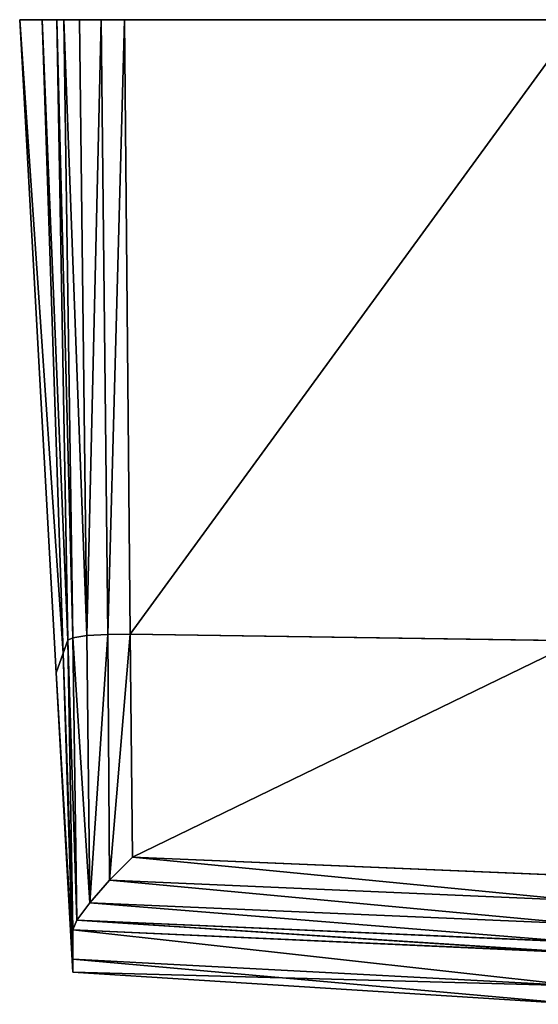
# Model space of a CAD drawing. Extents: x 0 to 29.7, y 0 to 26.4.
# Tile 1 of 37: x 1.9 to 2.8, y 0.3 to 2.1. Entities that reach past the tile are written whole.
import ezdxf

# ---------------------------------------------------------------- set-up
doc = ezdxf.new("R2010")
doc.units = 0
doc.header["$MEASUREMENT"] = 0
doc.layers.get('0').update_dxf_attribs({"color": 13, "linetype": 'CONTINUOUS'})
doc.layers.add('BOSCH_HBL8453UC_HANDLE_-_B', color=252, linetype='CONTINUOUS')

# ---------------------------------------------------------------- blocks, each defined once
blk = doc.blocks.new('BOSCH_HBL8453UC_TRADECAD_D')
at = {"layer": 'BOSCH_HBL8453UC_HANDLE_-_B', "color": 0}
for p, q in [((1.9613, 0.8868, 21.7063), (1.8945, 2.0836, 21.7063)), ((1.8945, 2.0836, 21.7063), (1.9355, 2.0836, 22.0303)), ((1.9613, 0.8868, 21.7063), (1.8945, 2.0836, 21.7063)), ((1.9355, 2.0836, 21.3827), (1.8945, 2.0836, 21.7063)), ((1.9742, 0.9228, 22.0248), (1.9355, 2.0836, 22.0303)), ((1.9355, 2.0836, 22.0303), (1.9626, 2.0836, 22.2451)), ((1.9355, 2.0836, 21.3827), (1.9742, 0.9228, 21.3876)), ((1.9626, 2.0836, 21.1682), (1.9355, 2.0836, 21.3827)), ((1.9742, 0.9228, 22.0248), (1.9355, 2.0836, 22.0303)), ((1.9355, 2.0836, 21.3827), (1.9742, 0.9228, 21.3876)), ((1.9754, 2.0836, 21.1268), (1.9626, 2.0836, 21.1682)), ((1.9826, 0.9465, 21.1782), (1.9626, 2.0836, 21.1682)), ((1.9626, 2.0836, 22.2451), (1.9826, 0.9465, 22.2341)), ((1.9626, 2.0836, 22.2451), (1.9754, 2.0836, 22.2865)), ((1.9626, 2.0836, 22.2451), (1.9826, 0.9465, 22.2341)), ((1.9826, 0.9465, 21.1782), (1.9626, 2.0836, 21.1682)), ((1.9919, 0.951, 21.1376), (1.9754, 2.0836, 21.1268)), ((1.9919, 0.951, 22.2747), (1.9754, 2.0836, 22.2865)), ((1.9754, 2.0836, 22.2865), (2.0038, 2.0836, 22.3231)), ((1.9919, 0.951, 22.2747), (1.9754, 2.0836, 22.2865)), ((2.0038, 2.0836, 21.0902), (1.9754, 2.0836, 21.1268)), ((1.9919, 0.951, 21.1376), (1.9754, 2.0836, 21.1268)), ((2.0177, 0.9548, 22.3116), (2.0038, 2.0836, 22.3231)), ((2.0038, 2.0836, 22.3231), (2.0437, 2.0836, 22.3468)), ((2.0177, 0.9548, 22.3116), (2.0038, 2.0836, 22.3231)), ((2.0177, 0.9548, 21.1007), (2.0038, 2.0836, 21.0902)), ((2.0437, 2.0836, 21.0666), (2.0038, 2.0836, 21.0902)), ((2.0177, 0.9548, 21.1007), (2.0038, 2.0836, 21.0902)), ((2.0558, 0.957, 22.3357), (2.0437, 2.0836, 22.3468)), ((2.0437, 2.0836, 22.3468), (2.0864, 2.0836, 22.3543)), ((2.0558, 0.957, 22.3357), (2.0437, 2.0836, 22.3468)), ((2.0558, 0.957, 21.0766), (2.0437, 2.0836, 21.0666)), ((2.0864, 2.0836, 21.059), (2.0437, 2.0836, 21.0666)), ((2.0558, 0.957, 21.0766), (2.0437, 2.0836, 21.0666)), ((2.097, 0.9573, 22.3434), (2.0864, 2.0836, 22.3543)), ((2.0864, 2.0836, 22.3543), (2.9177, 2.0836, 22.3543)), ((2.9177, 2.0836, 21.059), (2.0864, 2.0836, 21.059)), ((2.0864, 2.0836, 21.059), (2.097, 0.9573, 21.0689)), ((2.097, 0.9573, 22.3434), (2.0864, 2.0836, 22.3543)), ((2.0864, 2.0836, 21.059), (2.097, 0.9573, 21.0689)), ((2.0177, 0.9548, 22.3116), (2.0558, 0.957, 22.3357)), ((2.0177, 0.9548, 22.3116), (2.0558, 0.957, 22.3357)), ((2.0177, 0.9548, 21.1007), (2.0558, 0.957, 21.0766)), ((2.0177, 0.9548, 21.1007), (2.0558, 0.957, 21.0766)), ((2.0558, 0.957, 22.3357), (2.097, 0.9573, 22.3434)), ((2.0558, 0.957, 22.3357), (2.097, 0.9573, 22.3434)), ((2.0558, 0.957, 21.0766), (2.097, 0.9573, 21.0689)), ((2.0558, 0.957, 21.0766), (2.097, 0.9573, 21.0689)), ((2.059, 0.5064, 22.3315), (2.0558, 0.957, 22.3357)), ((2.059, 0.5064, 22.3315), (2.0558, 0.957, 22.3357)), ((2.0591, 0.5064, 21.0803), (2.0558, 0.957, 21.0766)), ((2.0591, 0.5064, 21.0803), (2.0558, 0.957, 21.0766)), ((2.9177, 0.9455, 22.3434), (2.097, 0.9573, 22.3434)), ((2.097, 0.9573, 21.0689), (2.9177, 0.9455, 21.0689)), ((2.097, 0.9573, 21.0689), (2.1009, 0.5488, 21.0725)), ((2.097, 0.9573, 21.0689), (2.9177, 0.9455, 21.0689)), ((2.1009, 0.5488, 22.3393), (2.097, 0.9573, 22.3434)), ((2.9177, 0.9455, 22.3434), (2.097, 0.9573, 22.3434)), ((2.1009, 0.5488, 22.3393), (2.097, 0.9573, 22.3434)), ((2.097, 0.9573, 21.0689), (2.1009, 0.5488, 21.0725)), ((1.9742, 0.9228, 22.0248), (1.9826, 0.9465, 22.2341)), ((1.9742, 0.9228, 22.0248), (1.9826, 0.9465, 22.2341)), ((1.9742, 0.9228, 21.3876), (1.9826, 0.9465, 21.1782)), ((1.9742, 0.9228, 21.3876), (1.9826, 0.9465, 21.1782)), ((1.9826, 0.9465, 21.1782), (1.9919, 0.951, 21.1376)), ((1.9826, 0.9465, 21.1782), (1.9919, 0.951, 21.1376)), ((1.9826, 0.9465, 22.2341), (1.9919, 0.951, 22.2747)), ((1.9826, 0.9465, 22.2341), (1.9919, 0.951, 22.2747)), ((1.9919, 0.4154, 21.1819), (1.9826, 0.9465, 21.1782)), ((1.9826, 0.9465, 22.2341), (1.9919, 0.4154, 22.2299)), ((1.9826, 0.9465, 22.2341), (1.9919, 0.4154, 22.2299)), ((1.9919, 0.4154, 21.1819), (1.9826, 0.9465, 21.1782)), ((1.9919, 0.951, 22.2747), (2.0177, 0.9548, 22.3116)), ((1.9919, 0.951, 22.2747), (2.0177, 0.9548, 22.3116)), ((1.9919, 0.951, 21.1376), (2.0177, 0.9548, 21.1007)), ((1.9919, 0.951, 21.1376), (2.0177, 0.9548, 21.1007)), ((1.9994, 0.4334, 21.1402), (1.9919, 0.951, 21.1376)), ((1.9994, 0.4333, 22.2716), (1.9919, 0.951, 22.2747)), ((1.9994, 0.4333, 22.2716), (1.9919, 0.951, 22.2747)), ((1.9994, 0.4334, 21.1402), (1.9919, 0.951, 21.1376)), ((2.0227, 0.4653, 22.3079), (2.0177, 0.9548, 22.3116)), ((2.0227, 0.4653, 22.3079), (2.0177, 0.9548, 22.3116)), ((2.0227, 0.4653, 21.1039), (2.0177, 0.9548, 21.1007)), ((2.0227, 0.4653, 21.1039), (2.0177, 0.9548, 21.1007)), ((1.9613, 0.8868, 21.7063), (1.9742, 0.9228, 22.0248)), ((1.9613, 0.8868, 21.7063), (1.9742, 0.9228, 22.0248)), ((1.9613, 0.8868, 21.7063), (1.9742, 0.9228, 21.3876)), ((1.9613, 0.8868, 21.7063), (1.9742, 0.9228, 21.3876)), ((1.9919, 0.3619, 22.0223), (1.9742, 0.9228, 22.0248)), ((1.9742, 0.9228, 21.3876), (1.9919, 0.3619, 21.3899)), ((1.9919, 0.3619, 22.0223), (1.9742, 0.9228, 22.0248)), ((1.9742, 0.9228, 21.3876), (1.9919, 0.3619, 21.3899)), ((1.9919, 0.3383, 21.7063), (1.9613, 0.8868, 21.7063)), ((1.9919, 0.3383, 21.7063), (1.9613, 0.8868, 21.7063)), ((2.1009, 0.5488, 22.3393), (2.059, 0.5064, 22.3315)), ((2.1009, 0.5488, 22.3393), (2.059, 0.5064, 22.3315)), ((2.0591, 0.5064, 21.0803), (2.1009, 0.5488, 21.0725)), ((2.0591, 0.5064, 21.0803), (2.1009, 0.5488, 21.0725)), ((2.1009, 0.5488, 21.0725), (2.9177, 0.5145, 21.0726)), ((2.9177, 0.5145, 22.3393), (2.1009, 0.5488, 22.3393)), ((2.9177, 0.5145, 22.3393), (2.1009, 0.5488, 22.3393)), ((2.1009, 0.5488, 21.0725), (2.9177, 0.5145, 21.0726)), ((2.059, 0.5064, 22.3315), (2.0227, 0.4653, 22.3079)), ((2.0227, 0.4653, 21.1039), (2.0591, 0.5064, 21.0803)), ((2.0227, 0.4653, 21.1039), (2.0591, 0.5064, 21.0803)), ((2.059, 0.5064, 22.3315), (2.0227, 0.4653, 22.3079)), ((2.9177, 0.4692, 22.3318), (2.059, 0.5064, 22.3315)), ((2.9177, 0.4692, 22.3318), (2.059, 0.5064, 22.3315)), ((2.9177, 0.4692, 21.0801), (2.0591, 0.5064, 21.0803)), ((2.9177, 0.4692, 21.0801), (2.0591, 0.5064, 21.0803)), ((2.0227, 0.4653, 22.3079), (1.9994, 0.4333, 22.2716)), ((1.9994, 0.4334, 21.1402), (2.0227, 0.4653, 21.1039)), ((1.9994, 0.4334, 21.1402), (2.0227, 0.4653, 21.1039)), ((2.0227, 0.4653, 22.3079), (1.9994, 0.4333, 22.2716)), ((2.9177, 0.4265, 21.1025), (2.0227, 0.4653, 21.1039)), ((2.9177, 0.4265, 21.1025), (2.0227, 0.4653, 21.1039)), ((2.9177, 0.4265, 22.3093), (2.0227, 0.4653, 22.3079)), ((2.9177, 0.4265, 22.3093), (2.0227, 0.4653, 22.3079)), ((1.9919, 0.4154, 21.1819), (1.9994, 0.4334, 21.1402)), ((1.9919, 0.4154, 21.1819), (1.9994, 0.4334, 21.1402)), ((1.9994, 0.4333, 22.2716), (1.9919, 0.4154, 22.2299)), ((1.9994, 0.4333, 22.2716), (1.9919, 0.4154, 22.2299)), ((2.9177, 0.3933, 21.1376), (1.9994, 0.4334, 21.1402)), ((2.9177, 0.3933, 21.1376), (1.9994, 0.4334, 21.1402)), ((2.9177, 0.3933, 22.2742), (1.9994, 0.4333, 22.2716)), ((2.9177, 0.3933, 22.2742), (1.9994, 0.4333, 22.2716)), ((2.9177, 0.3739, 21.1791), (1.9919, 0.4154, 21.1819)), ((1.9919, 0.4154, 22.2299), (2.9177, 0.3738, 22.2327)), ((1.9919, 0.4154, 22.2299), (1.9919, 0.3619, 22.0223)), ((2.9177, 0.3739, 21.1791), (1.9919, 0.4154, 21.1819)), ((1.9919, 0.4154, 21.1819), (1.9919, 0.3619, 21.3899)), ((1.9919, 0.4154, 21.1819), (1.9919, 0.3619, 21.3899)), ((1.9919, 0.4154, 22.2299), (1.9919, 0.3619, 22.0223)), ((1.9919, 0.4154, 22.2299), (2.9177, 0.3738, 22.2327)), ((1.9919, 0.3619, 21.3899), (2.9177, 0.3129, 21.3899)), ((1.9919, 0.3383, 21.7063), (1.9919, 0.3619, 22.0223)), ((1.9919, 0.3619, 22.0223), (2.9177, 0.3129, 22.0223)), ((1.9919, 0.3383, 21.7063), (1.9919, 0.3619, 22.0223)), ((1.9919, 0.3619, 22.0223), (2.9177, 0.3129, 22.0223)), ((1.9919, 0.3619, 21.3899), (1.9919, 0.3383, 21.7063)), ((1.9919, 0.3619, 21.3899), (2.9177, 0.3129, 21.3899)), ((1.9919, 0.3619, 21.3899), (1.9919, 0.3383, 21.7063)), ((2.9177, 0.2792, 21.7063), (1.9919, 0.3383, 21.7063)), ((2.9177, 0.2792, 21.7063), (1.9919, 0.3383, 21.7063))]:
    blk.add_line(p, q, dxfattribs=at)
at = {"layer": 'BOSCH_HBL8453UC_HANDLE_-_B', "color": 252}
mesh = blk.add_polyface(dxfattribs=at)
corners = [(1.8945, 2.0836, 21.7063), (1.9742, 0.9228, 22.0248), (1.9613, 0.8868, 21.7063)]
mesh.append_faces([[corners[k] for k in face] for face in [(0, 1, 2)]], dxfattribs={"color": 252})
mesh = blk.add_polyface(dxfattribs=at)
corners = [(1.9355, 2.0836, 22.0303), (1.9742, 0.9228, 22.0248), (1.8945, 2.0836, 21.7063)]
mesh.append_faces([[corners[k] for k in face] for face in [(0, 1, 2)]], dxfattribs={"color": 252})
mesh = blk.add_polyface(dxfattribs=at)
corners = [(1.8945, 2.0836, 21.7063), (1.9613, 0.8868, 21.7063), (1.9742, 0.9228, 21.3876)]
mesh.append_faces([[corners[k] for k in face] for face in [(0, 1, 2)]], dxfattribs={"color": 252})
mesh = blk.add_polyface(dxfattribs=at)
corners = [(1.8945, 2.0836, 21.7063), (1.9742, 0.9228, 21.3876), (1.9355, 2.0836, 21.3827)]
mesh.append_faces([[corners[k] for k in face] for face in [(0, 1, 2)]], dxfattribs={"color": 252})
mesh = blk.add_polyface(dxfattribs=at)
corners = [(1.9355, 2.0836, 22.0303), (1.9826, 0.9465, 22.2341), (1.9742, 0.9228, 22.0248)]
mesh.append_faces([[corners[k] for k in face] for face in [(0, 1, 2)]], dxfattribs={"color": 252})
mesh = blk.add_polyface(dxfattribs=at)
corners = [(1.9626, 2.0836, 22.2451), (1.9826, 0.9465, 22.2341), (1.9355, 2.0836, 22.0303)]
mesh.append_faces([[corners[k] for k in face] for face in [(0, 1, 2)]], dxfattribs={"color": 252})
mesh = blk.add_polyface(dxfattribs=at)
corners = [(1.9355, 2.0836, 21.3827), (1.9742, 0.9228, 21.3876), (1.9826, 0.9465, 21.1782)]
mesh.append_faces([[corners[k] for k in face] for face in [(0, 1, 2)]], dxfattribs={"color": 252})
mesh = blk.add_polyface(dxfattribs=at)
corners = [(1.9355, 2.0836, 21.3827), (1.9826, 0.9465, 21.1782), (1.9626, 2.0836, 21.1682)]
mesh.append_faces([[corners[k] for k in face] for face in [(0, 1, 2)]], dxfattribs={"color": 252})
mesh = blk.add_polyface(dxfattribs=at)
corners = [(1.9919, 0.951, 21.1376), (1.9626, 2.0836, 21.1682), (1.9826, 0.9465, 21.1782), (1.9754, 2.0836, 21.1268)]
mesh.append_faces([[corners[k] for k in face] for face in [(0, 1, 2), (1, 0, 3)]], dxfattribs={"vtx0": -1, "color": 252})
mesh = blk.add_polyface(dxfattribs=at)
corners = [(1.9626, 2.0836, 22.2451), (1.9919, 0.951, 22.2747), (1.9826, 0.9465, 22.2341), (1.9754, 2.0836, 22.2865)]
mesh.append_faces([[corners[k] for k in face] for face in [(0, 1, 2), (1, 0, 3)]], dxfattribs={"vtx0": -1, "color": 252})
mesh = blk.add_polyface(dxfattribs=at)
corners = [(1.9754, 2.0836, 22.2865), (2.0177, 0.9548, 22.3116), (1.9919, 0.951, 22.2747), (2.0038, 2.0836, 22.3231)]
mesh.append_faces([[corners[k] for k in face] for face in [(0, 1, 2), (1, 0, 3)]], dxfattribs={"vtx0": -1, "color": 252})
mesh = blk.add_polyface(dxfattribs=at)
corners = [(2.0177, 0.9548, 21.1007), (1.9754, 2.0836, 21.1268), (1.9919, 0.951, 21.1376), (2.0038, 2.0836, 21.0902)]
mesh.append_faces([[corners[k] for k in face] for face in [(0, 1, 2), (1, 0, 3)]], dxfattribs={"vtx0": -1, "color": 252})
mesh = blk.add_polyface(dxfattribs=at)
corners = [(2.0437, 2.0836, 22.3468), (2.0177, 0.9548, 22.3116), (2.0038, 2.0836, 22.3231), (2.0558, 0.957, 22.3357)]
mesh.append_faces([[corners[k] for k in face] for face in [(0, 1, 2), (1, 0, 3)]], dxfattribs={"vtx0": -1, "color": 252})
mesh = blk.add_polyface(dxfattribs=at)
corners = [(2.0177, 0.9548, 21.1007), (2.0437, 2.0836, 21.0666), (2.0038, 2.0836, 21.0902), (2.0558, 0.957, 21.0766)]
mesh.append_faces([[corners[k] for k in face] for face in [(0, 1, 2), (1, 0, 3)]], dxfattribs={"vtx0": -1, "color": 252})
mesh = blk.add_polyface(dxfattribs=at)
corners = [(2.0864, 2.0836, 22.3543), (2.0558, 0.957, 22.3357), (2.0437, 2.0836, 22.3468), (2.097, 0.9573, 22.3434)]
mesh.append_faces([[corners[k] for k in face] for face in [(0, 1, 2), (1, 0, 3)]], dxfattribs={"vtx0": -1, "color": 252})
mesh = blk.add_polyface(dxfattribs=at)
corners = [(2.0558, 0.957, 21.0766), (2.0864, 2.0836, 21.059), (2.0437, 2.0836, 21.0666), (2.097, 0.9573, 21.0689)]
mesh.append_faces([[corners[k] for k in face] for face in [(0, 1, 2), (1, 0, 3)]], dxfattribs={"vtx0": -1, "color": 252})
mesh = blk.add_polyface(dxfattribs=at)
corners = [(2.9177, 2.0836, 22.3543), (2.097, 0.9573, 22.3434), (2.0864, 2.0836, 22.3543), (2.9177, 0.9455, 22.3434)]
mesh.append_faces([[corners[k] for k in face] for face in [(0, 1, 2), (1, 0, 3)]], dxfattribs={"vtx0": -1, "color": 252})
mesh = blk.add_polyface(dxfattribs=at)
corners = [(2.097, 0.9573, 21.0689), (2.9177, 2.0836, 21.059), (2.0864, 2.0836, 21.059), (2.9177, 0.9455, 21.0689)]
mesh.append_faces([[corners[k] for k in face] for face in [(0, 1, 2), (1, 0, 3)]], dxfattribs={"vtx0": -1, "color": 252})
mesh = blk.add_polyface(dxfattribs=at)
corners = [(2.0558, 0.957, 22.3357), (2.0227, 0.4653, 22.3079), (2.0177, 0.9548, 22.3116), (2.059, 0.5064, 22.3315)]
mesh.append_faces([[corners[k] for k in face] for face in [(0, 1, 2), (1, 0, 3)]], dxfattribs={"vtx0": -1, "color": 252})
mesh = blk.add_polyface(dxfattribs=at)
corners = [(2.0227, 0.4653, 21.1039), (2.0558, 0.957, 21.0766), (2.0177, 0.9548, 21.1007), (2.0591, 0.5064, 21.0803)]
mesh.append_faces([[corners[k] for k in face] for face in [(0, 1, 2), (1, 0, 3)]], dxfattribs={"vtx0": -1, "color": 252})
mesh = blk.add_polyface(dxfattribs=at)
corners = [(2.097, 0.9573, 22.3434), (2.059, 0.5064, 22.3315), (2.0558, 0.957, 22.3357), (2.1009, 0.5488, 22.3393)]
mesh.append_faces([[corners[k] for k in face] for face in [(0, 1, 2), (1, 0, 3)]], dxfattribs={"vtx0": -1, "color": 252})
mesh = blk.add_polyface(dxfattribs=at)
corners = [(2.0591, 0.5064, 21.0803), (2.097, 0.9573, 21.0689), (2.0558, 0.957, 21.0766), (2.1009, 0.5488, 21.0725)]
mesh.append_faces([[corners[k] for k in face] for face in [(0, 1, 2), (1, 0, 3)]], dxfattribs={"vtx0": -1, "color": 252})
mesh = blk.add_polyface(dxfattribs=at)
corners = [(2.1009, 0.5488, 21.0725), (2.9177, 0.9455, 21.0689), (2.097, 0.9573, 21.0689), (2.9177, 0.5145, 21.0726)]
mesh.append_faces([[corners[k] for k in face] for face in [(0, 1, 2), (1, 0, 3)]], dxfattribs={"vtx0": -1, "color": 252})
mesh = blk.add_polyface(dxfattribs=at)
corners = [(2.9177, 0.9455, 22.3434), (2.1009, 0.5488, 22.3393), (2.097, 0.9573, 22.3434), (2.9177, 0.5145, 22.3393)]
mesh.append_faces([[corners[k] for k in face] for face in [(0, 1, 2), (1, 0, 3)]], dxfattribs={"vtx0": -1, "color": 252})
mesh = blk.add_polyface(dxfattribs=at)
corners = [(1.9826, 0.9465, 22.2341), (1.9919, 0.4154, 22.2299), (1.9742, 0.9228, 22.0248)]
mesh.append_faces([[corners[k] for k in face] for face in [(0, 1, 2)]], dxfattribs={"color": 252})
mesh = blk.add_polyface(dxfattribs=at)
corners = [(1.9826, 0.9465, 21.1782), (1.9742, 0.9228, 21.3876), (1.9919, 0.4154, 21.1819)]
mesh.append_faces([[corners[k] for k in face] for face in [(0, 1, 2)]], dxfattribs={"color": 252})
mesh = blk.add_polyface(dxfattribs=at)
corners = [(1.9994, 0.4334, 21.1402), (1.9826, 0.9465, 21.1782), (1.9919, 0.4154, 21.1819), (1.9919, 0.951, 21.1376)]
mesh.append_faces([[corners[k] for k in face] for face in [(0, 1, 2), (1, 0, 3)]], dxfattribs={"vtx0": -1, "color": 252})
mesh = blk.add_polyface(dxfattribs=at)
corners = [(1.9826, 0.9465, 22.2341), (1.9994, 0.4333, 22.2716), (1.9919, 0.4154, 22.2299), (1.9919, 0.951, 22.2747)]
mesh.append_faces([[corners[k] for k in face] for face in [(0, 1, 2), (1, 0, 3)]], dxfattribs={"vtx0": -1, "color": 252})
mesh = blk.add_polyface(dxfattribs=at)
corners = [(1.9919, 0.951, 22.2747), (2.0227, 0.4653, 22.3079), (1.9994, 0.4333, 22.2716), (2.0177, 0.9548, 22.3116)]
mesh.append_faces([[corners[k] for k in face] for face in [(0, 1, 2), (1, 0, 3)]], dxfattribs={"vtx0": -1, "color": 252})
mesh = blk.add_polyface(dxfattribs=at)
corners = [(2.0227, 0.4653, 21.1039), (1.9919, 0.951, 21.1376), (1.9994, 0.4334, 21.1402), (2.0177, 0.9548, 21.1007)]
mesh.append_faces([[corners[k] for k in face] for face in [(0, 1, 2), (1, 0, 3)]], dxfattribs={"vtx0": -1, "color": 252})
mesh = blk.add_polyface(dxfattribs=at)
corners = [(1.9742, 0.9228, 22.0248), (1.9919, 0.3619, 22.0223), (1.9613, 0.8868, 21.7063)]
mesh.append_faces([[corners[k] for k in face] for face in [(0, 1, 2)]], dxfattribs={"color": 252})
mesh = blk.add_polyface(dxfattribs=at)
corners = [(1.9742, 0.9228, 21.3876), (1.9613, 0.8868, 21.7063), (1.9919, 0.3619, 21.3899)]
mesh.append_faces([[corners[k] for k in face] for face in [(0, 1, 2)]], dxfattribs={"color": 252})
mesh = blk.add_polyface(dxfattribs=at)
corners = [(1.9742, 0.9228, 22.0248), (1.9919, 0.4154, 22.2299), (1.9919, 0.3619, 22.0223)]
mesh.append_faces([[corners[k] for k in face] for face in [(0, 1, 2)]], dxfattribs={"color": 252})
mesh = blk.add_polyface(dxfattribs=at)
corners = [(1.9742, 0.9228, 21.3876), (1.9919, 0.3619, 21.3899), (1.9919, 0.4154, 21.1819)]
mesh.append_faces([[corners[k] for k in face] for face in [(0, 1, 2)]], dxfattribs={"color": 252})
mesh = blk.add_polyface(dxfattribs=at)
corners = [(1.9613, 0.8868, 21.7063), (1.9919, 0.3619, 22.0223), (1.9919, 0.3383, 21.7063)]
mesh.append_faces([[corners[k] for k in face] for face in [(0, 1, 2)]], dxfattribs={"color": 252})
mesh = blk.add_polyface(dxfattribs=at)
corners = [(1.9613, 0.8868, 21.7063), (1.9919, 0.3383, 21.7063), (1.9919, 0.3619, 21.3899)]
mesh.append_faces([[corners[k] for k in face] for face in [(0, 1, 2)]], dxfattribs={"color": 252})
mesh = blk.add_polyface(dxfattribs=at)
corners = [(2.1009, 0.5488, 22.3393), (2.9177, 0.4692, 22.3318), (2.059, 0.5064, 22.3315), (2.9177, 0.5145, 22.3393)]
mesh.append_faces([[corners[k] for k in face] for face in [(0, 1, 2), (1, 0, 3)]], dxfattribs={"vtx0": -1, "color": 252})
mesh = blk.add_polyface(dxfattribs=at)
corners = [(2.9177, 0.4692, 21.0801), (2.1009, 0.5488, 21.0725), (2.0591, 0.5064, 21.0803), (2.9177, 0.5145, 21.0726)]
mesh.append_faces([[corners[k] for k in face] for face in [(0, 1, 2), (1, 0, 3)]], dxfattribs={"vtx0": -1, "color": 252})
mesh = blk.add_polyface(dxfattribs=at)
corners = [(2.9177, 0.4265, 21.1025), (2.0591, 0.5064, 21.0803), (2.0227, 0.4653, 21.1039), (2.9177, 0.4692, 21.0801)]
mesh.append_faces([[corners[k] for k in face] for face in [(0, 1, 2), (1, 0, 3)]], dxfattribs={"vtx0": -1, "color": 252})
mesh = blk.add_polyface(dxfattribs=at)
corners = [(2.059, 0.5064, 22.3315), (2.9177, 0.4265, 22.3093), (2.0227, 0.4653, 22.3079), (2.9177, 0.4692, 22.3318)]
mesh.append_faces([[corners[k] for k in face] for face in [(0, 1, 2), (1, 0, 3)]], dxfattribs={"vtx0": -1, "color": 252})
mesh = blk.add_polyface(dxfattribs=at)
corners = [(2.0227, 0.4653, 21.1039), (2.9177, 0.3933, 21.1376), (2.9177, 0.4265, 21.1025), (1.9994, 0.4334, 21.1402)]
mesh.append_faces([[corners[k] for k in face] for face in [(0, 1, 2), (1, 0, 3)]], dxfattribs={"vtx0": -1, "color": 252})
mesh = blk.add_polyface(dxfattribs=at)
corners = [(2.0227, 0.4653, 22.3079), (2.9177, 0.3933, 22.2742), (1.9994, 0.4333, 22.2716), (2.9177, 0.4265, 22.3093)]
mesh.append_faces([[corners[k] for k in face] for face in [(0, 1, 2), (1, 0, 3)]], dxfattribs={"vtx0": -1, "color": 252})
mesh = blk.add_polyface(dxfattribs=at)
corners = [(1.9994, 0.4334, 21.1402), (2.9177, 0.3739, 21.1791), (2.9177, 0.3933, 21.1376), (1.9919, 0.4154, 21.1819)]
mesh.append_faces([[corners[k] for k in face] for face in [(0, 1, 2), (1, 0, 3)]], dxfattribs={"vtx0": -1, "color": 252})
mesh = blk.add_polyface(dxfattribs=at)
corners = [(1.9994, 0.4333, 22.2716), (2.9177, 0.3738, 22.2327), (1.9919, 0.4154, 22.2299), (2.9177, 0.3933, 22.2742)]
mesh.append_faces([[corners[k] for k in face] for face in [(0, 1, 2), (1, 0, 3)]], dxfattribs={"vtx0": -1, "color": 252})
mesh = blk.add_polyface(dxfattribs=at)
corners = [(2.9177, 0.3129, 21.3899), (2.9177, 0.3739, 21.1791), (1.9919, 0.4154, 21.1819)]
mesh.append_faces([[corners[k] for k in face] for face in [(0, 1, 2)]], dxfattribs={"color": 252})
mesh = blk.add_polyface(dxfattribs=at)
corners = [(2.9177, 0.3129, 21.3899), (1.9919, 0.4154, 21.1819), (1.9919, 0.3619, 21.3899)]
mesh.append_faces([[corners[k] for k in face] for face in [(0, 1, 2)]], dxfattribs={"color": 252})
mesh = blk.add_polyface(dxfattribs=at)
corners = [(1.9919, 0.4154, 22.2299), (2.9177, 0.3129, 22.0223), (1.9919, 0.3619, 22.0223)]
mesh.append_faces([[corners[k] for k in face] for face in [(0, 1, 2)]], dxfattribs={"color": 252})
mesh = blk.add_polyface(dxfattribs=at)
corners = [(2.9177, 0.3738, 22.2327), (2.9177, 0.3129, 22.0223), (1.9919, 0.4154, 22.2299)]
mesh.append_faces([[corners[k] for k in face] for face in [(0, 1, 2)]], dxfattribs={"color": 252})
mesh = blk.add_polyface(dxfattribs=at)
corners = [(1.9919, 0.3619, 22.0223), (2.9177, 0.2792, 21.7063), (1.9919, 0.3383, 21.7063)]
mesh.append_faces([[corners[k] for k in face] for face in [(0, 1, 2)]], dxfattribs={"color": 252})
mesh = blk.add_polyface(dxfattribs=at)
corners = [(2.9177, 0.3129, 22.0223), (2.9177, 0.2792, 21.7063), (1.9919, 0.3619, 22.0223)]
mesh.append_faces([[corners[k] for k in face] for face in [(0, 1, 2)]], dxfattribs={"color": 252})
mesh = blk.add_polyface(dxfattribs=at)
corners = [(1.9919, 0.3383, 21.7063), (2.9177, 0.3129, 21.3899), (1.9919, 0.3619, 21.3899)]
mesh.append_faces([[corners[k] for k in face] for face in [(0, 1, 2)]], dxfattribs={"color": 252})
mesh = blk.add_polyface(dxfattribs=at)
corners = [(2.9177, 0.2792, 21.7063), (2.9177, 0.3129, 21.3899), (1.9919, 0.3383, 21.7063)]
mesh.append_faces([[corners[k] for k in face] for face in [(0, 1, 2)]], dxfattribs={"color": 252})

msp = doc.modelspace()

# ---------------------------------------------------------------- block references
at = {"color": 0}
msp.add_blockref('BOSCH_HBL8453UC_TRADECAD_D', (0, 0), dxfattribs=at)

doc.saveas('drawing.dxf')
